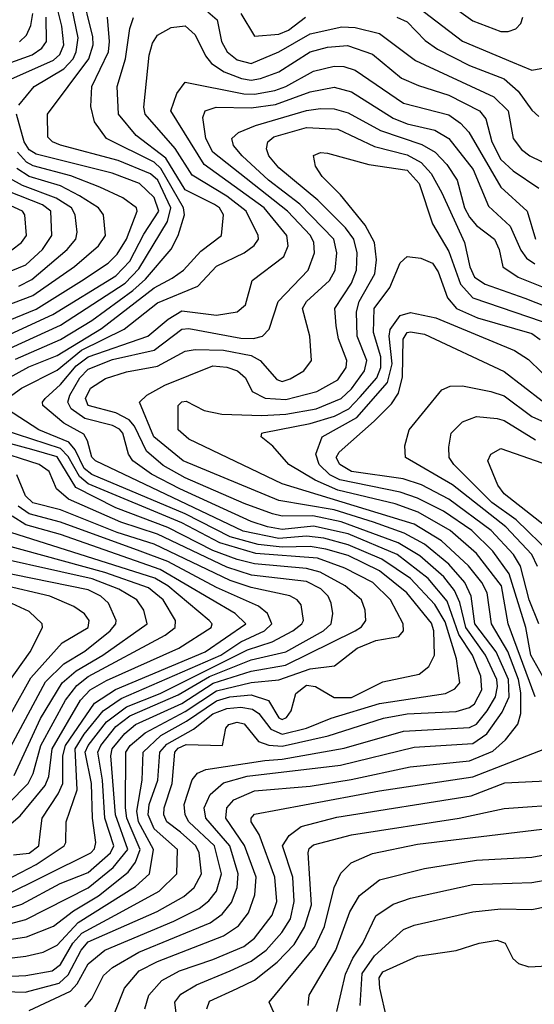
# Model space of a CAD drawing. Extents: x 501367 to 657802, y 482273 to 547541.
# Tile 119 of 256: x 534307 to 535792, y 518568 to 521407. Entities that reach past the tile are written whole.
import ezdxf

# ---------------------------------------------------------------- set-up
doc = ezdxf.new("R2010")
doc.units = 0

msp = doc.modelspace()

# ---------------------------------------------------------------- linework, layer by layer
at = {"layer": '0CON20XD'}
for points in [[(534255.8, 521224.2), (534405, 521290.5), (534423.3, 521306.7), (534435, 521334.6), (534428.6, 521388.6), (534401.2, 521501.2)], [(534279.9, 520460.1), (534425, 520526.4), (534612.1, 520647.9), (534650.7, 520689.3), (534734.2, 520825.8), (534742.9, 520865), (534705.4, 520945), (534685, 520963.4), (534591, 521001), (534425, 521045.8), (534402, 521055), (534388.5, 521068.5), (534388, 521135), (534506.4, 521295), (534518.9, 521335), (534517.9, 521357.9), (534485.1, 521495)], [(535504, 521484), (535615, 521404), (535695, 521373.3), (535716.8, 521373.2), (535738.6, 521381.4), (535753.6, 521396.4), (535759.1, 521415)], [(534305, 521161.3), (534348.6, 521215), (534435, 521266.1), (534461.3, 521295), (534470.7, 521315), (534475.7, 521355), (534458.3, 521438.3)], [(535435, 521460.1), (535585, 521345.9), (535728.8, 521285), (535785, 521261.8), (535821.2, 521268.8)], [(534204.1, 520335), (534333.3, 520406.7), (534415, 520438.9), (534543, 520517), (534695, 520634.6), (534747.4, 520662.6), (534779.8, 520685), (534829.9, 520740.1), (534889.3, 520785), (534895.2, 520845), (534884, 520865), (534869.4, 520875), (534785, 520917.2), (534728.5, 521008.5), (534643.1, 521073.1), (534592.8, 521135), (534588.8, 521215), (534613, 521295), (534625, 521382), (534636.1, 521413.9)], [(534233.1, 521266.9), (534343.7, 521306.3), (534371, 521325), (534384.2, 521345), (534383.6, 521415)], [(534295, 520428.4), (534425, 520485.1), (534515, 520539.9), (534633.4, 520626.6), (534670.3, 520659.7), (534744.1, 520745.9), (534764.5, 520785.5), (534782.9, 520845), (534780.3, 520865), (534715, 520978), (534695, 520996.2), (534557.3, 521065), (534523, 521113), (534512.8, 521157.2), (534515.6, 521215), (534563.2, 521315), (534566.8, 521345), (534560.9, 521415)], [(534306.8, 521343.2), (534326.8, 521363.2), (534339.5, 521390.5), (534345.7, 521425)], [(534850.3, 521430.3), (534877.4, 521407.4), (534889.6, 521345), (534906, 521315), (534935, 521291.2), (534975, 521281.1), (535055, 521314.3), (535145, 521366.2), (535236.9, 521386.9), (535275, 521385.1), (535345, 521367.7), (535449.3, 521289.3), (535675.1, 521185.1), (535717.1, 521145), (535730.7, 521065), (535755, 521033.2), (535778.9, 521015), (535845, 520982.7)], [(534945.2, 521425), (534985, 521359.5), (535055, 521365.4), (535082.6, 521377.4), (535132, 521415)], [(535395.1, 521415.1), (535425, 521400.9), (535477.4, 521347.4), (535512.3, 521322.3), (535605, 521275.7), (535705, 521236.6), (535745, 521201.6), (535785, 521146.1), (535805, 521128.5)], [(534256.5, 520305), (534312.5, 520345), (534415, 520396.7), (534485.6, 520454.4), (534608.7, 520515), (534705, 520591.2), (534821.4, 520638.6), (534875, 520696.4), (534954.6, 520735), (534983.7, 520756.3), (534996.1, 520775), (534995.7, 520785), (534961, 520855), (534905, 520898.2), (534805, 520959.2), (534756.2, 521036.2), (534669.8, 521135), (534665.6, 521155), (534681, 521305), (534690.1, 521339.9), (534705, 521362.8), (534744.4, 521385), (534785, 521389.8), (534813.7, 521363.7), (534843.3, 521303.3), (534861.1, 521281.1), (534896.8, 521256.8), (534947.7, 521237.7), (534975, 521233.5), (535001.8, 521238.2), (535055, 521256.6), (535145, 521314.3), (535195, 521328.2), (535252.9, 521332.9), (535325, 521308.3), (535409.2, 521239.2), (535457.7, 521217.7), (535545, 521189.4), (535634.3, 521145), (535651.9, 521121.9), (535669.9, 521055), (535695, 521004.1), (535731.2, 520971.2), (535805, 520921.2)], [(533995, 518636.1), (534325, 518651.8), (534400.9, 518665), (534425, 518683), (534460.6, 518745), (534486.4, 518773.6), (534595, 518832.4), (534709.3, 518895), (534760.4, 518945), (534762.6, 519015), (534695, 519074.3), (534678.2, 519115), (534680.5, 519145), (534706, 519215), (534711.8, 519295), (534731.7, 519318.3), (534808.3, 519361.7), (534865, 519406), (534905, 519420.9), (534945, 519425.3), (534979.4, 519419.4), (534996.8, 519406.8), (535032, 519362), (535065, 519347.3), (535134.7, 519365), (535206.2, 519393.8), (535345, 519435.5), (535535.6, 519465), (535562.3, 519477.7), (535577.6, 519495), (535567.1, 519565), (535535, 519670.8), (535505, 519721), (535435, 519795.8), (535352.4, 519852.4), (535255, 519893.7), (535185, 519912.5), (535135, 519918.1), (535055, 519911.9), (534952.3, 519932.3), (534525.7, 520135), (534515, 520146.5), (534503.1, 520193.1), (534491.9, 520211.9), (534434.3, 520244.3), (534374.2, 520295), (534373.2, 520305), (534380.7, 520315), (534425, 520355.4), (534470.5, 520409.5), (534505, 520435.5), (534677.4, 520495), (534735.8, 520544.2), (534775, 520568.2), (534875, 520555.1), (534935, 520565.2), (534958.7, 520585), (534977.9, 520655), (535069.5, 520725), (535082.1, 520755), (535078, 520785), (535012.2, 520865), (534839.8, 520989.8), (534743, 521145), (534760.7, 521195), (534785, 521227.1), (534953.6, 521193.6), (534985, 521192.6), (535043.5, 521203.5), (535075.2, 521214.8), (535155, 521259), (535215, 521273.6), (535242.6, 521272.6), (535275, 521261.6), (535415, 521166.8), (535545, 521132.9), (535578.9, 521108.9), (535602.7, 521082.7), (535695, 520924.3), (535771.4, 520855), (535795.7, 520775)], [(534175, 518607.9), (534323.1, 518603.1), (534421, 518629), (534446.9, 518653.1), (534485.1, 518725), (534505, 518748.4), (534704.2, 518835.8), (534780.7, 518879.3), (534811, 518905), (534831.5, 518945), (534825.1, 519005), (534815.7, 519025), (534771.7, 519065), (534731.8, 519095), (534723, 519115), (534723.7, 519135), (534747.6, 519205), (534754.9, 519295), (534765, 519307.4), (534788, 519318), (534892.5, 519315), (534901.8, 519365), (534911.1, 519375), (534935, 519381.5), (534955, 519377.3), (534996, 519326), (535025.9, 519315.9), (535065, 519313), (535197.3, 519342.7), (535356.8, 519393.2), (535425, 519406), (535567, 519413), (535605, 519424.2), (535619.7, 519435), (535640.9, 519475), (535638.2, 519515), (535613.5, 519575), (535574.5, 519634.5), (535540.5, 519730.5), (535485.7, 519795.7), (535396.5, 519865), (535255, 519924.5), (535155, 519947), (535065, 519937.6), (535021.8, 519945), (534975, 519960.2), (534769, 520055), (534687.4, 520097.4), (534633.8, 520135), (534621, 520155), (534604.8, 520215), (534595, 520226.4), (534575, 520237.4), (534495, 520257.3), (534455.7, 520285), (534445.9, 520305), (534452.1, 520325), (534480.4, 520375), (534505, 520400.2), (534575, 520427.9), (534695.6, 520454.4), (534775.1, 520514.9), (534795, 520517.4), (534945, 520489.4), (534981.7, 520488.3), (535007.5, 520495), (535027.2, 520515), (535053.5, 520595), (535140, 520685), (535158.2, 520735), (535155.8, 520765), (535146.2, 520785), (535080.1, 520855), (534864.6, 521025), (534843.9, 521065), (534835.7, 521125), (534842.8, 521145), (534874.6, 521155.4), (534975, 521153.4), (535045, 521162.6), (535145, 521199.5), (535215, 521212.7), (535265, 521199.4), (535385, 521123.1), (535425, 521107.3), (535505, 521088.9), (535545.1, 521065.1), (535616, 520975), (535659.9, 520869.9), (535722.2, 520812.2), (535753, 520743), (535769.7, 520719.7), (535793.5, 520703.5)], [(534335, 518550.3), (534453.6, 518606.4), (534473, 518627), (534505, 518684.8), (534553.2, 518725), (534752.1, 518807.9), (534825.1, 518844.9), (534853, 518867), (534874.8, 518895), (534889.7, 518945), (534869.8, 519025), (534795.1, 519095), (534784.9, 519115), (534782.3, 519145), (534804.5, 519215.5), (534820, 519235), (534844.1, 519245.9), (535015, 519271.5), (535065, 519275.1), (535243, 519307), (535415, 519356.2), (535605, 519366.7), (535625, 519376.6), (535656, 519415), (535680.4, 519455), (535686.1, 519485), (535683.6, 519505), (535651.2, 519575), (535594.5, 519654.5), (535576.8, 519726.8), (535561.6, 519761.6), (535530.6, 519800.6), (535462, 519862), (535398.8, 519898.8), (535235, 519959.9), (535153.4, 519976.6), (535065, 519976.1), (535036.9, 519983.1), (534955, 520012.3), (534785, 520086.4), (534721.7, 520121.7), (534673.2, 520163.2), (534638.2, 520235), (534623.3, 520253.3), (534585, 520273.7), (534505.3, 520295), (534497.2, 520315), (534511.6, 520345), (534555, 520372.5), (534615, 520391.7), (534705, 520408.2), (534785, 520451.2), (534813.5, 520456.5), (534895, 520454.5), (534975, 520438.9), (535001, 520425), (535049.5, 520369.5), (535065, 520364.6), (535088.1, 520371.9), (535126.8, 520395), (535149.4, 520425), (535144.2, 520495), (535123.1, 520575), (535134.8, 520595), (535157, 520615), (535201.6, 520655), (535217.6, 520685), (535222.4, 520735), (535214, 520775), (535115.9, 520875.9), (535024.9, 520944.9), (534949.1, 521015), (534924.3, 521045), (534919.1, 521065), (534938.3, 521081.7), (534987.2, 521102.8), (535135, 521145.1), (535175, 521150.9), (535215, 521150.2), (535255, 521138.8), (535348, 521088), (535467.3, 521047.3), (535506, 521025), (535539.6, 520989.6), (535569.8, 520945), (535590.7, 520865), (535605, 520837.7), (535625, 520814.4), (535677.5, 520775), (535690.7, 520745), (535700.8, 520695), (535745.3, 520665.3), (535885, 520609)], [(534255, 520488.9), (534403, 520557), (534585, 520668.4), (534625, 520710.8), (534665, 520788.8), (534708.7, 520855), (534695, 520894.8), (534652.5, 520935), (534574.5, 520964.5), (534355, 521019.2), (534335, 521032), (534320, 521055), (534298, 521135)], [(534495, 518561.1), (534515, 518584.6), (534548.9, 518651.1), (534574.8, 518675), (534651.2, 518718.8), (534857, 518803), (534891.8, 518828.2), (534918.4, 518861.6), (534934.9, 518905), (534937.8, 518945), (534914, 519025), (534844, 519105), (534839.8, 519135), (534856.6, 519173.4), (534895, 519206.7), (534963.6, 519226.4), (535232.5, 519257.5), (535445, 519309.6), (535615, 519320.4), (535655, 519348.1), (535699.7, 519410.3), (535719.6, 519455), (535717.4, 519505), (535681.9, 519585), (535620.9, 519665), (535610, 519745), (535591.8, 519785), (535545, 519837.7), (535474.8, 519894.8), (535416.6, 519926.6), (535328.4, 519958.4), (535215, 519993.8), (535055, 520020.9), (534778.8, 520135), (534694.4, 520204.4), (534653.1, 520305), (534674.5, 520325), (534726.3, 520353.7), (534865, 520409.3), (534905, 520405.9), (534935.4, 520395), (534958.9, 520375), (534978.2, 520335), (535016, 520316), (535075, 520312.4), (535164.6, 520335), (535225, 520368.9), (535249.6, 520405), (535251.1, 520425), (535226.9, 520486.9), (535220.2, 520525), (535216.5, 520575), (535265, 520647.3), (535279, 520685), (535281.1, 520735), (535271.1, 520775), (535247.3, 520807.3), (535167.2, 520887.2), (535055, 520980), (535026.3, 521015), (535019.8, 521035), (535022.9, 521055), (535040.6, 521069.4), (535135, 521096.3), (535225, 521092.1), (535331.4, 521041.4), (535425, 521017.7), (535465.7, 520995.7), (535494.1, 520964.1), (535525, 520908.4), (535590.2, 520765), (535605.9, 520695), (535619.1, 520665), (535650.4, 520645), (535765, 520604.9), (535855, 520569.2)], [(534236.9, 520525), (534355, 520572.7), (534485.7, 520654.3), (534563, 520705), (534588.9, 520731.1), (534615.6, 520775), (534646.5, 520855), (534644.8, 520865), (534605, 520893.8), (534538.9, 520925), (534455, 520957.3), (534345.9, 520985.9), (534326.6, 520996.6), (534301, 521025)], [(534582.2, 518545), (534609.8, 518615), (534651.9, 518665), (534705, 518691.9), (534895, 518765.5), (534938.3, 518795), (534967.8, 518832.2), (534985.9, 518884.1), (534989.6, 518935), (534956.3, 519026.3), (534902.4, 519105), (534904.8, 519135), (534925, 519157.8), (534985, 519184.3), (535145, 519197.3), (535263.7, 519216.3), (535433.5, 519253.5), (535605, 519270.4), (535672.1, 519297.9), (535709.3, 519330.7), (535744.3, 519375.7), (535752.7, 519407.3), (535753.4, 519466.6), (535746.4, 519505), (535715.5, 519585.5), (535668.1, 519665), (535655.6, 519755), (535640.4, 519785), (535602.4, 519832.4), (535524.2, 519905), (535445, 519952.7), (535065, 520069.6), (534795, 520198.3), (534764.7, 520225), (534764.7, 520295), (534775, 520305.2), (534787.3, 520307.3), (534839.1, 520280.9), (534890.2, 520270.2), (535006.4, 520266.4), (535075, 520270.2), (535163.1, 520285), (535235, 520315.4), (535265, 520342.6), (535302.6, 520395), (535308.6, 520425), (535281.1, 520495), (535278.7, 520565), (535286.3, 520595), (535332, 520675), (535337, 520715), (535331, 520765), (535303.8, 520815), (535232.6, 520902.6), (535180, 520955), (535161.1, 520985), (535155, 521016.2), (535175, 521024.4), (535195, 521022.1), (535315, 520989.7), (535425, 520973.8), (535459.5, 520935), (535498.5, 520818.5), (535545, 520739.4), (535579.1, 520645), (535615, 520605.4), (535815, 520537.4)], [(534225, 520567.1), (534345, 520611.9), (534465, 520695.5), (534535.1, 520754.9), (534555.2, 520785), (534548.8, 520845), (534534.3, 520865), (534479.8, 520899.8), (534425, 520927.9), (534335, 520954.9), (534298.6, 520978.6)], [(534305, 520639.3), (534342.1, 520657.9), (534444, 520745), (534468.9, 520775), (534472.7, 520795), (534467.3, 520845), (534456.8, 520865), (534412.9, 520892.9), (534315, 520929), (534279.2, 520949.2)], [(534155, 520631.6), (534325, 520701), (534373.2, 520745), (534400.2, 520785), (534397.2, 520855), (534373.3, 520873.3), (534272.8, 520912.8)], [(534285, 520744.1), (534312.7, 520765), (534327, 520785), (534321.8, 520845), (534315.7, 520855), (534232.7, 520892.7)], [(535795, 519454.7), (535717, 519665), (535697, 519775), (535625, 519867.9), (535549.2, 519935), (535457.1, 519987.1), (535391, 520011), (535225, 520051), (535159.9, 520079.9), (535083.7, 520125), (535037.6, 520177.6), (535004.2, 520205), (535005.8, 520215), (535012.8, 520217.2), (535145, 520243.5), (535215.6, 520264.4), (535256.5, 520285), (535289.8, 520320.2), (535337.6, 520375), (535349.6, 520405), (535348.9, 520435), (535328, 520505), (535330.4, 520575), (535375.1, 520634.9), (535405, 520706.6), (535425, 520724.3), (535465, 520720), (535498.4, 520705), (535515, 520680.4), (535541.5, 520605), (535568, 520575), (535627.8, 520547.8), (535785, 520503), (535808.8, 520485)], [(535825, 519498.7), (535782.1, 519575), (535767.8, 519655), (535719.7, 519809.7), (535672.1, 519875), (535612.2, 519935), (535530.2, 519990.2), (535455, 520028.2), (535405.4, 520045.4), (535230.6, 520080.6), (535202, 520095), (535171.7, 520125), (535161.4, 520155), (535179.8, 520205), (535279.9, 520260.1), (535368.4, 520361.6), (535382.1, 520415), (535372.9, 520495), (535376.2, 520513.8), (535405, 520554.8), (535435, 520563), (535507.7, 520547.7), (535735, 520453.5), (535775, 520428.1), (535850.2, 520355)], [(535805.1, 519665), (535777.4, 519735), (535752.2, 519832.2), (535732.2, 519865), (535667.4, 519935), (535545, 520025.3), (535466.2, 520066.2), (535413.7, 520083.7), (535265, 520104.9), (535230.6, 520125), (535220.8, 520145), (535229.3, 520160.7), (535330.4, 520249.6), (535380.1, 520299.9), (535399.9, 520330.1), (535412, 520378), (535414.1, 520485.9), (535424.8, 520505), (535435, 520507.4), (535475, 520500.8), (535705, 520393.4), (535815, 520308)], [(535801.2, 519831.2), (535785.1, 519865), (535709.9, 519945), (535556, 520066), (535420.9, 520145), (535418.3, 520178.3), (535431.3, 520225), (535525, 520340.5), (535549.2, 520350.8), (535585, 520351.4), (535666.9, 520335), (535705, 520322.5), (535785, 520263.6), (535865, 520227.9)], [(534055, 518674.7), (534325, 518706.9), (534375, 518719), (534415, 518739.4), (534475.7, 518804.3), (534641.6, 518908.4), (534681.7, 518945), (534693.4, 519015), (534650, 519095), (534644.9, 519125), (534660.6, 519215), (534663.6, 519295), (534715, 519343.2), (534788.5, 519385), (534875, 519443.5), (534913.6, 519455), (534975, 519460.6), (535024.7, 519444.7), (535055, 519394.8), (535065, 519389.3), (535077.4, 519395), (535090.5, 519415), (535103.7, 519465), (535135, 519488.4), (535160.9, 519485), (535215, 519452.7), (535265, 519452.9), (535355, 519498.2), (535459.7, 519520.3), (535487.7, 519542.3), (535503.7, 519575), (535502.4, 519645), (535495, 519667.7), (535424, 519755), (535345, 519817.9), (535255, 519862.1), (535190.9, 519880.9), (535145, 519888.8), (535065, 519886.7), (534995, 519894), (534915, 519916.4), (534785, 519982.3), (534515, 520096.4), (534493.8, 520113.8), (534467, 520167), (534448.8, 520188.8), (534362.3, 520225), (534269.1, 520285)], [(535843, 519865), (535739.7, 519965), (535669.6, 520015), (535560, 520125), (535546.1, 520145), (535545.3, 520175), (535551.8, 520215), (535585, 520247.7), (535625, 520263), (535685, 520257.8), (535705, 520252), (535795.8, 520195.8)], [(534145, 518735.3), (534326.9, 518763.1), (534405, 518793.3), (534462.1, 518837.9), (534535, 518881.1), (534620.4, 518949.6), (534641.5, 518978.5), (534655.3, 519015), (534629.1, 519075), (534616.8, 519105), (534612.9, 519135), (534613.1, 519295), (534625.7, 519315), (534668.9, 519351.1), (534785, 519412.6), (534875, 519472.2), (534975, 519496.4), (535055, 519504.2), (535145, 519536.1), (535215.2, 519544.8), (535280.6, 519595), (535335, 519617.7), (535400.8, 519629.2), (535414.6, 519645), (535413.7, 519665), (535377.5, 519735), (535326.5, 519785), (535245, 519826), (535166.8, 519855), (534988.3, 519868.3), (534885, 519898.7), (534775, 519956.6), (534505, 520069.3), (534480, 520090), (534447.5, 520147.5), (534425, 520171.2), (534260, 520225)], [(534263.6, 518796.4), (534325, 518812.9), (534505, 518904), (534577.4, 518962.6), (534619.7, 519015), (534583.8, 519115), (534570.4, 519285), (534573.9, 519305), (534610.9, 519349.1), (534641.8, 519375), (534775, 519436.1), (534865.4, 519494.6), (534975, 519529.3), (535074, 519546), (535275.3, 519645), (535293.6, 519656.4), (535305.8, 519675), (535303.7, 519705), (535293.2, 519735), (535246.6, 519775), (535174.6, 519814.6), (535135, 519825.3), (534985, 519838.1), (534935, 519851.4), (534865, 519877.3), (534735, 519943.2), (534585, 519999.6), (534468.9, 520058.9), (534415, 520146.7), (534341.9, 520168.1), (534245, 520194.3)], [(534236.7, 518833.3), (534313.1, 518856.9), (534423.7, 518916.3), (534505, 518948), (534569.1, 519005), (534579, 519025), (534552.9, 519105), (534546.5, 519215), (534533.1, 519295), (534541.9, 519315), (534585, 519369.8), (534625, 519399.8), (534765, 519460.4), (534855, 519513.7), (534975, 519562), (535075.2, 519585), (535184, 519645), (535206, 519665), (535210.8, 519695), (535205.9, 519725), (535197.2, 519745), (535176, 519766), (535135, 519787.1), (534975.9, 519805.9), (534905, 519828.4), (534705, 519924.1), (534598.7, 519958.7), (534447.8, 520025), (534413.6, 520055), (534392.4, 520105), (534363.9, 520125), (534225, 520169.5)], [(535870.6, 519910.6), (535705, 520040.2), (535686.7, 520065), (535657.8, 520135), (535666.9, 520155), (535695, 520171.1), (535855, 520115.2)], [(534255, 518877.5), (534512.8, 519005), (534523.3, 519016.7), (534527.3, 519035), (534517, 519105), (534514.5, 519205.5), (534496.6, 519295), (534504.6, 519315), (534557.3, 519382.7), (534615, 519426.2), (534712.6, 519465), (534965, 519590.2), (535036, 519614), (535095.7, 519645), (535121.8, 519665), (535125.7, 519675), (535119.8, 519719.8), (535107.7, 519735), (535086.5, 519746.5), (534975, 519770), (534915, 519790.3), (534695, 519894.8), (534588.6, 519928.6), (534425, 519994.4), (534345, 520014.1), (534323.7, 520035), (534298.9, 520095)], [(534243.6, 518913.6), (534355, 518971.7), (534436, 519025), (534440.9, 519035), (534441.2, 519095), (534473.6, 519186.4), (534467, 519305), (534492.9, 519347.1), (534547.9, 519415), (534600, 519450), (534887.3, 519575), (534945, 519613.7), (535014, 519645), (535034.5, 519665), (535022.2, 519695), (534996.3, 519716.3), (534875, 519769.9), (534735, 519844.9), (534655, 519874.9), (534425, 519958.8), (534335, 519982.9), (534303.1, 520005)], [(534289.2, 518999.2), (534335, 519004.1), (534362.7, 519025), (534367.4, 519067.4), (534371.7, 519105), (534418.6, 519175), (534431.4, 519205), (534432.1, 519285), (534439.7, 519315), (534523.4, 519436.6), (534583.7, 519476.3), (534842, 519585), (534959.8, 519665), (534928.6, 519695), (534712.2, 519822.2), (534425, 519923.3), (534325, 519950.6), (534285.6, 519975.6)], [(534275.7, 519084.3), (534308.3, 519111.7), (534380.7, 519199.3), (534391.2, 519225), (534401.4, 519305), (534482.7, 519445), (534511.1, 519475), (534558, 519502), (534766.3, 519595), (534860, 519655), (534862.3, 519665), (534853.8, 519675), (534734.3, 519775), (534697.3, 519797.3), (534263.8, 519935)], [(534291.7, 519228.3), (534367.3, 519392.7), (534429.5, 519495), (534470.3, 519529.7), (534546.8, 519575), (534674.8, 519665), (534665.2, 519705), (534645.2, 519735), (534592.9, 519765), (534516.1, 519795), (534145, 519877.9)], [(534273.8, 519146.2), (534332.1, 519205), (534346.2, 519233.8), (534368.6, 519315), (534439.6, 519445), (534472.6, 519487.4), (534505, 519513.2), (534727.1, 519632.9), (534756.1, 519655), (534756.8, 519675), (534721.3, 519735), (534679.1, 519769.1), (534553.1, 519813.1), (534255.1, 519895.1)], [(534259.6, 519270.4), (534381.7, 519498.3), (534435, 519550.3), (534495, 519587.1), (534567.9, 519645), (534584.4, 519665), (534585.2, 519675), (534563.9, 519725), (534541.1, 519745), (534505, 519763.6), (534235, 519818)], [(534225, 519305.7), (534339.8, 519510.2), (534429.6, 519610.4), (534504.7, 519655), (534508, 519675), (534494, 519694), (534463.5, 519715), (534394.5, 519745), (534255, 519777.5)], [(534274.4, 519495.6), (534337.8, 519585), (534372.9, 519655), (534372.6, 519665), (534335, 519701.5), (534284.2, 519724.2)], [(534668.8, 518555), (534679.6, 518595), (534717.3, 518637.3), (534768, 518665), (534865, 518697.2), (534954.3, 518735), (534985, 518758.8), (535035.9, 518825), (535048.8, 518865), (535043.8, 518935), (534998.5, 519058.5), (534975.3, 519095), (534974.8, 519105), (534985, 519116.4), (535345, 519183.5), (535615, 519224.1), (535822.5, 519305)], [(534759.3, 518535), (534754.8, 518575), (534772.5, 518597.5), (534817.3, 518625), (534915, 518665.4), (534975, 518692.5), (535018.8, 518725), (535063.9, 518775), (535088.9, 518815), (535099.4, 518865), (535094.9, 518935), (535065.2, 519025), (535084.9, 519055.1), (535119.2, 519080.8), (535221.9, 519108.1), (535610.2, 519169.8), (535706.7, 519206.7), (535965, 519219.6)], [(534846.8, 518555), (534855, 518577.9), (534935, 518614.2), (534985, 518638.5), (535049.7, 518690.3), (535099.2, 518740.8), (535128.8, 518791.2), (535149.2, 518855), (535139.3, 519005), (535142.4, 519017.6), (535155, 519028.3), (535265, 519057.3), (535575, 519105.5), (535705, 519133), (535895, 519146.5)], [(535040.5, 518545), (535027.3, 518575), (535159.5, 518735), (535187.2, 518792.8), (535214.9, 518905.1), (535233.6, 518946.4), (535263.8, 518976.2), (535325, 519003.1), (535455, 519030.6), (536182.5, 519117.5)], [(535140, 518565), (535142.3, 518595), (535219, 518725), (535260, 518835), (535287.5, 518882.5), (535345, 518927.4), (535475, 518959.8), (535625, 518983.8), (535785, 518992.3), (536015.1, 519034.9)], [(535222, 518548), (535247.1, 518655), (535268.5, 518701.5), (535297.7, 518745), (535335, 518823.9), (535385, 518857.4), (535435, 518874.4), (535615, 518913.7), (535785, 518919.6), (535895, 518939)], [(535289.6, 518565), (535295, 518657.3), (535331.4, 518708.6), (535415, 518783.9), (535445, 518796.5), (535615, 518835.2), (535695, 518843.6), (535785, 518841.6), (535865, 518858)], [(535366.9, 518526.9), (535346.7, 518615), (535344.8, 518645), (535355, 518661.6), (535455, 518707.7), (535566.3, 518723.7), (535633.3, 518745), (535685, 518752.9), (535708, 518745), (535730.3, 518700.3), (535746.4, 518686.4), (535776.7, 518676.7), (535830.3, 518679.7)]]:
    msp.add_lwpolyline(points, dxfattribs=at)

doc.saveas('drawing.dxf')
